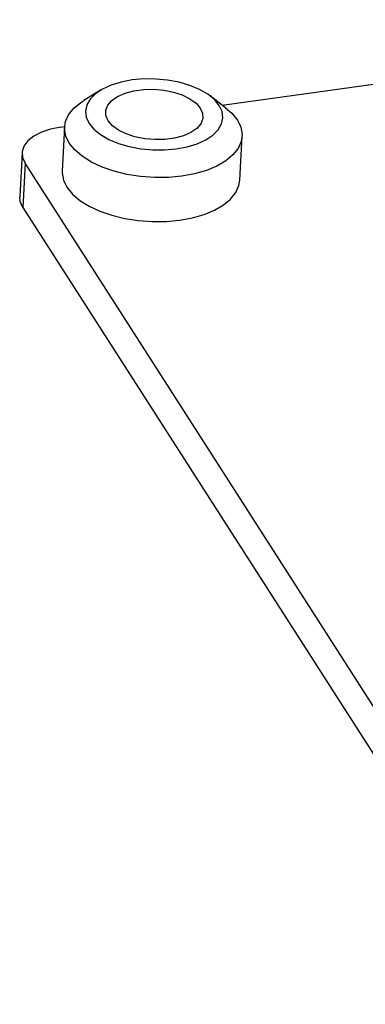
# Model space of a CAD drawing. Header units: millimetres. Extents: x 1643 to 1853, y 2203 to 2490.
# Tile 3 of 54: x 1725 to 1738, y 2266 to 2300. Entities that reach past the tile are written whole.
import ezdxf

# ---------------------------------------------------------------- set-up
doc = ezdxf.new("R2010")
doc.units = ezdxf.units.MM

msp = doc.modelspace()

# ---------------------------------------------------------------- linework, layer by layer
at = {"linetype": 'Continuous', "lineweight": 25}
for p, q in [((1732.53615, 2297.27939), (1800.82721, 2306.65319)), ((1728.29475, 2297.79549), (1727.71675, 2297.44292)), ((1732.6598, 2297.185), (1732.12163, 2297.5958)), ((1726.91297, 2296.50754), (1727.043, 2296.52539)), ((1727.04231, 2296.51378), (1726.96196, 2294.97387)), ((1733.15353, 2294.6508), (1733.23388, 2296.19071)), ((1725.55813, 2295.60924), (1725.47778, 2294.06934)), ((1725.66351, 2295.24534), (1725.58316, 2293.70543)), ((1742.43123, 2269.07972), (1725.66351, 2295.24534)), ((1725.58316, 2293.70543), (1743.41091, 2265.88567))]:
    msp.add_line(p, q, dxfattribs=at)
at = {"linetype": 'Continuous', "lineweight": 25, "flags": 128}
for points in [[(1732.43962, 2297.26271), (1732.27126, 2297.46688), (1732.03903, 2297.65538), (1731.75, 2297.82247), (1731.41293, 2297.96309), (1731.03808, 2298.07296), (1730.63684, 2298.14875), (1730.22139, 2298.18814), (1729.80435, 2298.18994), (1729.39841, 2298.15411), (1729.0159, 2298.08172), (1728.66843, 2297.97497), (1728.36656, 2297.83712), (1728.11947, 2297.67235), (1727.93466, 2297.48566), (1727.81776, 2297.28272), (1727.77231, 2297.06972), (1727.79968, 2296.8531), (1727.89906, 2296.63947), (1728.06743, 2296.4353), (1728.29965, 2296.2468), (1728.58869, 2296.07971), (1728.92575, 2295.93909), (1729.3006, 2295.82922), (1729.70185, 2295.75344), (1730.1173, 2295.71404), (1730.53433, 2295.71224), (1730.94027, 2295.74808), (1731.32279, 2295.82046), (1731.67026, 2295.92721), (1731.97213, 2296.06506), (1732.21921, 2296.22984), (1732.40402, 2296.41653), (1732.52093, 2296.61946), (1732.56638, 2296.83247), (1732.539, 2297.04908), (1732.43962, 2297.26271)], [(1731.77746, 2297.17183), (1731.85585, 2296.98983), (1731.86054, 2296.80615), (1731.79131, 2296.62879), (1731.6512, 2296.46553), (1731.44632, 2296.32348), (1731.18563, 2296.20887), (1730.88052, 2296.12669), (1730.54433, 2296.08055), (1730.19176, 2296.07245), (1729.8382, 2296.10275), (1729.49912, 2296.17013), (1729.18932, 2296.27164), (1728.92236, 2296.40284), (1728.7099, 2296.55801), (1728.56122, 2296.73036), (1728.48283, 2296.91235), (1728.47814, 2297.09604), (1728.54737, 2297.27339), (1728.68749, 2297.43665), (1728.89237, 2297.5787), (1729.15306, 2297.69331), (1729.45816, 2297.77549), (1729.79435, 2297.82163), (1730.14693, 2297.82973), (1730.50049, 2297.79943), (1730.83957, 2297.73205), (1731.14936, 2297.63054), (1731.41632, 2297.49934), (1731.62878, 2297.34417), (1731.77746, 2297.17183)], [(1733.07054, 2296.75475), (1733.19021, 2296.50672), (1733.23473, 2296.25487), (1733.203, 2296.00543), (1733.0958, 2295.76452), (1732.91577, 2295.53809), (1732.66735, 2295.3317), (1732.35665, 2295.15045), (1731.99132, 2294.99878), (1731.58035, 2294.88044), (1731.13388, 2294.79834), (1730.66288, 2294.75451), (1730.17897, 2294.75001), (1729.69404, 2294.78497), (1729.22005, 2294.85852), (1728.76867, 2294.96885), (1728.351, 2295.11324), (1727.97734, 2295.28814), (1727.65689, 2295.48925), (1727.39753, 2295.7116), (1727.20565, 2295.94973), (1727.08598, 2296.19776), (1727.04146, 2296.44961), (1727.07319, 2296.69905), (1727.18039, 2296.93996), (1727.36042, 2297.16639), (1727.60884, 2297.37278), (1727.71675, 2297.44292)], [(1732.6598, 2297.185), (1732.87866, 2296.99288), (1733.07054, 2296.75475)], [(1726.91297, 2296.50754), (1726.55622, 2296.43761), (1726.23787, 2296.33185), (1725.97015, 2296.19431), (1725.76336, 2296.03028), (1725.62543, 2295.84607), (1725.56167, 2295.64875), (1725.57452, 2295.44591), (1725.66351, 2295.24534)], [(1726.96196, 2294.97387), (1726.96111, 2294.90971), (1727.00563, 2294.65786), (1727.1253, 2294.40983), (1727.31718, 2294.1717), (1727.57654, 2293.94935), (1727.89699, 2293.74824), (1728.27065, 2293.57334), (1728.68832, 2293.42895), (1729.1397, 2293.31862), (1729.61369, 2293.24507), (1730.09862, 2293.21011), (1730.58253, 2293.21461), (1731.05353, 2293.25844), (1731.5, 2293.34054), (1731.91097, 2293.45888), (1732.2763, 2293.61055), (1732.587, 2293.7918), (1732.83542, 2293.99819), (1733.01545, 2294.22462), (1733.12265, 2294.46553), (1733.15353, 2294.6508)], [(1725.58316, 2293.70543), (1725.49417, 2293.90601), (1725.47778, 2294.06934)]]:
    msp.add_lwpolyline(points, dxfattribs=at)

doc.saveas('drawing.dxf')
